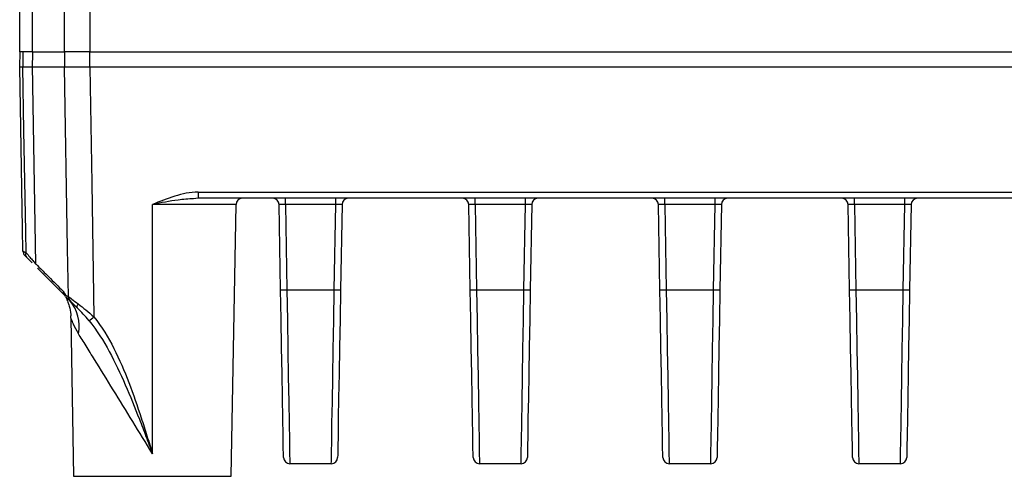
# Model space of a CAD drawing. Header units: millimetres. Extents: x 10 to 272, y 8 to 208.
# Tile 25 of 31: x 153 to 172, y 76 to 85. Entities that reach past the tile are written whole.
import ezdxf

# ---------------------------------------------------------------- set-up
doc = ezdxf.new("R2010")
doc.units = ezdxf.units.MM

msp = doc.modelspace()

# ---------------------------------------------------------------- linework, layer by layer
at = {"color": 7, "linetype": 'Continuous', "lineweight": 25}
for p, q in [((152.613, 84.738), (152.613, 98.193)), ((152.86, 98.193), (152.86, 84.738)), ((153.5, 84.738), (153.5, 98.193)), ((153.999, 98.193), (153.999, 84.738)), ((152.86, 84.738), (152.613, 84.738)), ((152.617, 84.438), (152.622, 84.738)), ((152.679, 84.438), (152.683, 84.738)), ((152.86, 84.738), (153.5, 84.738)), ((152.868, 84.738), (152.863, 84.403)), ((153.999, 84.738), (153.5, 84.738)), ((153.503, 84.438), (153.508, 84.738)), ((153.999, 84.738), (181.477, 84.738)), ((154.002, 84.438), (154.002, 84.738)), ((152.679, 84.438), (152.617, 84.438)), ((152.617, 84.438), (152.617, 84.438)), ((152.861, 84.438), (152.679, 84.438)), ((152.86, 84.473), (152.928, 80.548)), ((152.862, 84.438), (152.862, 84.438)), ((181.474, 84.438), (154.002, 84.438)), ((156.14, 81.966), (179.337, 81.966)), ((156.14, 81.966), (156.14, 81.843)), ((156.14, 81.843), (156.051, 81.835)), ((179.337, 81.843), (156.14, 81.843)), ((157.865, 81.72), (157.865, 81.843)), ((158.861, 81.72), (158.861, 81.843)), ((161.615, 81.72), (161.615, 81.843)), ((162.611, 81.72), (162.611, 81.843)), ((165.365, 81.72), (165.365, 81.843)), ((166.361, 81.72), (166.361, 81.843)), ((169.115, 81.72), (169.115, 81.843)), ((170.111, 81.72), (170.111, 81.843)), ((155.238, 76.791), (155.238, 81.72)), ((156.797, 76.343), (156.891, 81.72)), ((157.77, 80.032), (157.74, 81.72)), ((158.861, 81.72), (157.865, 81.72)), ((157.865, 81.72), (157.895, 80.032)), ((158.832, 80.032), (158.861, 81.72)), ((158.986, 81.72), (158.957, 80.032)), ((161.52, 80.032), (161.49, 81.72)), ((162.611, 81.72), (161.615, 81.72)), ((161.615, 81.72), (161.645, 80.032)), ((162.582, 80.032), (162.611, 81.72)), ((162.736, 81.72), (162.707, 80.032)), ((165.27, 80.032), (165.24, 81.72)), ((166.361, 81.72), (165.365, 81.72)), ((165.365, 81.72), (165.395, 80.032)), ((166.332, 80.032), (166.361, 81.72)), ((166.486, 81.72), (166.457, 80.032)), ((169.02, 80.032), (168.99, 81.72)), ((170.111, 81.72), (169.115, 81.72)), ((169.115, 81.72), (169.145, 80.032)), ((170.082, 80.032), (170.111, 81.72)), ((170.236, 81.72), (170.207, 80.032)), ((152.859, 80.567), (152.746, 80.681)), ((157.895, 80.032), (158.832, 80.032)), ((161.645, 80.032), (162.582, 80.032)), ((165.395, 80.032), (166.332, 80.032)), ((169.145, 80.032), (170.082, 80.032)), ((153.625, 79.469), (153.68, 76.343)), ((158.774, 76.593), (157.953, 76.593)), ((162.524, 76.593), (161.703, 76.593)), ((166.274, 76.593), (165.453, 76.593)), ((170.024, 76.593), (169.203, 76.593)), ((153.68, 76.343), (156.797, 76.343))]:
    msp.add_line(p, q, dxfattribs=at)
at = {"color": 8, "linetype": 'Continuous', "lineweight": 25}
msp.add_line((156.891, 81.72), (155.238, 81.72), dxfattribs=at)
at = {"color": 7, "linetype": 'Continuous', "lineweight": 25, "flags": 128}
for points in [[(152.677, 80.798), (152.67, 81.248), (152.635, 83.247), (152.614, 84.438)], [(152.74, 80.767), (152.733, 81.185), (152.698, 83.184), (152.676, 84.438)], [(153.575, 79.901), (153.559, 80.85), (153.5, 84.438)], [(153.999, 84.438), (154.037, 82.14), (154.081, 79.498)], [(153.502, 79.925), (153.086, 80.34), (152.965, 80.462)], [(157.828, 76.716), (157.827, 76.766), (157.824, 76.915), (157.82, 77.158), (157.814, 77.489), (157.807, 77.896), (157.799, 78.369), (157.79, 78.894), (157.78, 79.453), (157.77, 80.032)], [(157.895, 80.032), (157.905, 79.432), (157.915, 78.851), (157.924, 78.308), (157.932, 77.817), (157.939, 77.394), (157.945, 77.052), (157.949, 76.799), (157.952, 76.645), (157.953, 76.593)], [(158.774, 76.593), (158.775, 76.645), (158.777, 76.799), (158.781, 77.052), (158.787, 77.394), (158.794, 77.817), (158.803, 78.308), (158.812, 78.851), (158.822, 79.432), (158.832, 80.032)], [(158.957, 80.032), (158.947, 79.453), (158.937, 78.894), (158.928, 78.369), (158.919, 77.896), (158.912, 77.489), (158.906, 77.158), (158.902, 76.915), (158.9, 76.766), (158.899, 76.716)], [(161.578, 76.716), (161.577, 76.766), (161.574, 76.915), (161.57, 77.158), (161.564, 77.489), (161.557, 77.896), (161.549, 78.369), (161.54, 78.894), (161.53, 79.453), (161.52, 80.032)], [(161.645, 80.032), (161.655, 79.432), (161.665, 78.851), (161.674, 78.308), (161.682, 77.817), (161.689, 77.394), (161.695, 77.052), (161.699, 76.799), (161.702, 76.645), (161.703, 76.593)], [(162.524, 76.593), (162.525, 76.645), (162.527, 76.799), (162.531, 77.052), (162.537, 77.394), (162.544, 77.817), (162.553, 78.308), (162.562, 78.851), (162.572, 79.432), (162.582, 80.032)], [(162.707, 80.032), (162.697, 79.453), (162.687, 78.894), (162.678, 78.369), (162.669, 77.896), (162.662, 77.489), (162.656, 77.158), (162.652, 76.915), (162.65, 76.766), (162.649, 76.716)], [(165.328, 76.716), (165.327, 76.766), (165.324, 76.915), (165.32, 77.158), (165.314, 77.489), (165.307, 77.896), (165.299, 78.369), (165.29, 78.894), (165.28, 79.453), (165.27, 80.032)], [(165.395, 80.032), (165.405, 79.432), (165.415, 78.851), (165.424, 78.308), (165.432, 77.817), (165.439, 77.394), (165.445, 77.052), (165.449, 76.799), (165.452, 76.645), (165.453, 76.593)], [(166.274, 76.593), (166.275, 76.645), (166.277, 76.799), (166.281, 77.052), (166.287, 77.394), (166.294, 77.817), (166.303, 78.308), (166.312, 78.851), (166.322, 79.432), (166.332, 80.032)], [(166.457, 80.032), (166.447, 79.453), (166.437, 78.894), (166.428, 78.369), (166.419, 77.896), (166.412, 77.489), (166.406, 77.158), (166.402, 76.915), (166.4, 76.766), (166.399, 76.716)], [(169.078, 76.716), (169.077, 76.766), (169.074, 76.915), (169.07, 77.158), (169.064, 77.489), (169.057, 77.896), (169.049, 78.369), (169.04, 78.894), (169.03, 79.453), (169.02, 80.032)], [(169.145, 80.032), (169.155, 79.432), (169.165, 78.851), (169.174, 78.308), (169.182, 77.817), (169.189, 77.394), (169.195, 77.052), (169.199, 76.799), (169.202, 76.645), (169.203, 76.593)], [(170.024, 76.593), (170.025, 76.645), (170.027, 76.799), (170.031, 77.052), (170.037, 77.394), (170.044, 77.817), (170.053, 78.308), (170.062, 78.851), (170.072, 79.432), (170.082, 80.032)], [(170.207, 80.032), (170.197, 79.453), (170.187, 78.894), (170.178, 78.369), (170.169, 77.896), (170.162, 77.489), (170.156, 77.158), (170.152, 76.915), (170.15, 76.766), (170.149, 76.716)], [(153.758, 79.668), (153.753, 79.674), (153.75, 79.683), (153.749, 79.692), (153.75, 79.703), (153.752, 79.714), (153.756, 79.727), (153.762, 79.74), (153.77, 79.753)]]:
    msp.add_lwpolyline(points, dxfattribs=at)
at = {"color": 7, "linetype": 'Continuous', "lineweight": 25}
for centre, radius, start, end in [((157.016, 81.718), 0.125, 90, 179), ((157.615, 81.718), 0.125, 1, 90), ((159.111, 81.718), 0.125, 90, 179), ((161.365, 81.718), 0.125, 1, 90), ((162.861, 81.718), 0.125, 90, 179), ((165.115, 81.718), 0.125, 1, 90), ((166.611, 81.718), 0.125, 90, 179), ((168.865, 81.718), 0.125, 1, 90), ((170.361, 81.718), 0.125, 90, 179), ((152.802, 80.801), 0.125, 180.9993, 225.0005), ((152.807, 80.728), 0.0777, 150.0631, 217.3981), ((157.832, 81.822), 1.791, 268.0009, 271.9991), ((158.894, 81.822), 1.791, 268.001, 271.999), ((161.582, 81.822), 1.791, 268.0009, 271.9991), ((162.644, 81.822), 1.791, 268.001, 271.999), ((165.332, 81.822), 1.791, 268.0009, 271.9991), ((166.394, 81.822), 1.791, 268.001, 271.999), ((169.082, 81.822), 1.791, 268.001, 271.999), ((170.144, 81.822), 1.791, 268.0009, 271.9991), ((153.602, 79.997), 0.124, 209.4092, 222.3793), ((153.695, 79.905), 0.125, 180.9551, 222.3711), ((153.7, 79.903), 0.125, 180.8602, 224.4242), ((153.7, 79.899), 0.122, 180.0848, 224.9244), ((152.994, 79.311), 0.795, 349.37, 39.9919), ((152.211, 81.796), 2.963, 306.7641, 309.1357), ((157.953, 76.718), 0.125, 181, 270), ((158.774, 76.718), 0.125, 270, 359), ((161.703, 76.718), 0.125, 181, 270), ((162.524, 76.718), 0.125, 270, 359), ((165.453, 76.718), 0.125, 181, 270), ((166.274, 76.718), 0.125, 270, 359), ((169.203, 76.718), 0.125, 181, 270), ((170.024, 76.718), 0.125, 270, 359)]:
    msp.add_arc(centre, radius, start, end, dxfattribs=at)
at = {"color": 8, "linetype": 'Continuous', "lineweight": 25}
for centre, radius, start, end in [((153.597, 80.005), 0.125, 180.864, 217.0887), ((153.602, 79.997), 0.124, 180.7563, 209.4048)]:
    msp.add_arc(centre, radius, start, end, dxfattribs=at)
at = {"color": 7, "linetype": 'Continuous', "lineweight": 25}
for centre, major_axis, start_param, end_param in [((157.865, 81.718), (0.125, -0.002), 1.57171, 3.142201), ((158.861, 81.718), (0.125, 0.002), 6.282577, 7.853068), ((161.615, 81.718), (0.125, -0.002), 1.57171, 3.142201), ((162.611, 81.718), (0.125, 0.002), 6.282577, 7.853068), ((165.365, 81.718), (0.125, -0.002), 1.57171, 3.142201), ((166.361, 81.718), (0.125, 0.002), 6.282577, 7.853068), ((169.115, 81.718), (0.125, -0.002), 1.57171, 3.142201), ((170.111, 81.718), (0.125, 0.002), 6.282577, 7.853068)]:
    msp.add_ellipse(centre, major_axis=major_axis, ratio=0.017429, start_param=start_param, end_param=end_param, dxfattribs=at)
for points, knots in [([(153.5, 84.438), (153.304, 84.438), (152.931, 84.438), (152.893, 84.438), (152.875, 84.438)], [0, 0, 0, 0, 0.52357, 1, 1, 1, 1]), ([(153.999, 84.44), (153.872, 84.438), (153.746, 84.436), (153.563, 84.436), (153.506, 84.438), (153.5, 84.44)], [0, 0, 0, 0, 0.5, 0.5, 1, 1, 1, 1]), ([(156.14, 81.966), (155.982, 81.966), (155.829, 81.931), (155.529, 81.838), (155.383, 81.779), (155.238, 81.72)], [0, 0, 0, 0, 0.5, 0.5, 1, 1, 1, 1]), ([(152.74, 80.767), (152.766, 80.736), (152.791, 80.707), (152.836, 80.654), (152.857, 80.63), (152.892, 80.59), (152.906, 80.574), (152.925, 80.552), (152.93, 80.546), (152.93, 80.546)], [0, 0, 0, 0, 0.25, 0.25, 0.5, 0.5, 0.75, 0.75, 1, 1, 1, 1]), ([(152.928, 80.548), (152.931, 80.545), (152.941, 80.535), (153.055, 80.421), (153.258, 80.218), (153.425, 80.051), (153.473, 80.003)], [0, 0, 0, 0, 0.171912, 0.517676, 0.863624, 1, 1, 1, 1]), ([(153.478, 79.995), (153.493, 79.968), (153.508, 79.945), (153.539, 79.914), (153.555, 79.907), (153.57, 79.903)], [0, 0, 0, 0, 0.5, 0.5, 1, 1, 1, 1]), ([(153.516, 79.899), (153.525, 79.884), (153.537, 79.864), (153.567, 79.792), (153.599, 79.694), (153.626, 79.579), (153.62, 79.495), (153.619, 79.47)], [0, 0, 0, 0, 0.3548563, 0.4883094, 0.6353037, 0.8899058, 1, 1, 1, 1]), ([(153.603, 79.821), (153.571, 79.847), (153.528, 79.881), (153.521, 79.896), (153.519, 79.9)], [0, 0, 0, 0, 0.765394, 1, 1, 1, 1]), ([(153.578, 79.898), (153.587, 79.892), (153.611, 79.874), (153.679, 79.822), (153.722, 79.79), (153.77, 79.753)], [0, 0, 0, 0, 0.5, 0.5, 1, 1, 1, 1]), ([(153.758, 79.668), (153.723, 79.703), (153.692, 79.734), (153.64, 79.786), (153.621, 79.806), (153.614, 79.812)], [0, 0, 0, 0, 0.5, 0.5, 1, 1, 1, 1]), ([(153.984, 79.422), (154.139, 79.232), (154.268, 79.025), (154.5, 78.599), (154.604, 78.378), (154.799, 77.93), (154.89, 77.704), (155.023, 77.362), (155.067, 77.248), (155.153, 77.02), (155.196, 76.905), (155.238, 76.791)], [0, 0, 0, 0, 0.25, 0.25, 0.5, 0.5, 0.75, 0.75, 0.875, 0.875, 1, 1, 1, 1]), ([(154.081, 79.498), (154.237, 79.303), (154.363, 79.092), (154.586, 78.655), (154.683, 78.428), (154.86, 77.966), (154.94, 77.733), (155.055, 77.381), (155.092, 77.263), (155.166, 77.027), (155.202, 76.909), (155.238, 76.791)], [0, 0, 0, 0, 0.25, 0.25, 0.5, 0.5, 0.75, 0.75, 0.875, 0.875, 1, 1, 1, 1]), ([(155.238, 76.791), (155.107, 77.006), (154.977, 77.219), (154.718, 77.64), (154.59, 77.848), (154.338, 78.258), (154.211, 78.462), (154.035, 78.746), (153.979, 78.837), (153.871, 79.01), (153.82, 79.092), (153.775, 79.164)], [0, 0, 0, 0, 0.25, 0.25, 0.5, 0.5, 0.75, 0.75, 0.875, 0.875, 1, 1, 1, 1])]:
    msp.add_open_spline(points, degree=3, knots=knots, dxfattribs=at)
at = {"color": 8, "linetype": 'Continuous', "lineweight": 25}
for points, knots in [([(156.051, 81.835), (155.949, 81.828), (155.682, 81.809), (155.409, 81.752), (155.24, 81.721), (155.238, 81.72)], [0, 0, 0, 0, 0.3779102, 0.9930448, 1, 1, 1, 1]), ([(153.775, 79.164), (153.74, 79.229), (153.681, 79.336), (153.643, 79.438), (153.627, 79.478), (153.627, 79.472), (153.627, 79.469)], [0, 0, 0, 0, 0.437566, 0.727222, 0.846183, 1, 1, 1, 1])]:
    msp.add_open_spline(points, degree=3, knots=knots, dxfattribs=at)
at = {"color": 7, "linetype": 'Continuous', "lineweight": 25}
for points in [[(152.677, 80.798), (152.677, 80.798), (152.701, 80.786), (152.74, 80.767)], [(152.746, 80.681), (152.727, 80.699), (152.714, 80.712), (152.714, 80.712)], [(153.473, 80.003), (153.475, 80.001), (153.476, 79.999), (153.478, 79.995)], [(153.57, 79.903), (153.572, 79.903), (153.573, 79.902), (153.575, 79.901)], [(153.575, 79.901), (153.576, 79.9), (153.577, 79.9), (153.578, 79.898)], [(153.611, 79.816), (153.608, 79.818), (153.606, 79.82), (153.603, 79.821)], [(153.614, 79.812), (153.612, 79.814), (153.611, 79.815), (153.611, 79.816)], [(153.984, 79.422), (153.911, 79.513), (153.83, 79.596), (153.758, 79.668)], [(153.77, 79.753), (153.867, 79.681), (153.978, 79.594), (154.081, 79.498)]]:
    msp.add_open_spline(points, degree=3, dxfattribs=at)

doc.saveas('drawing.dxf')
